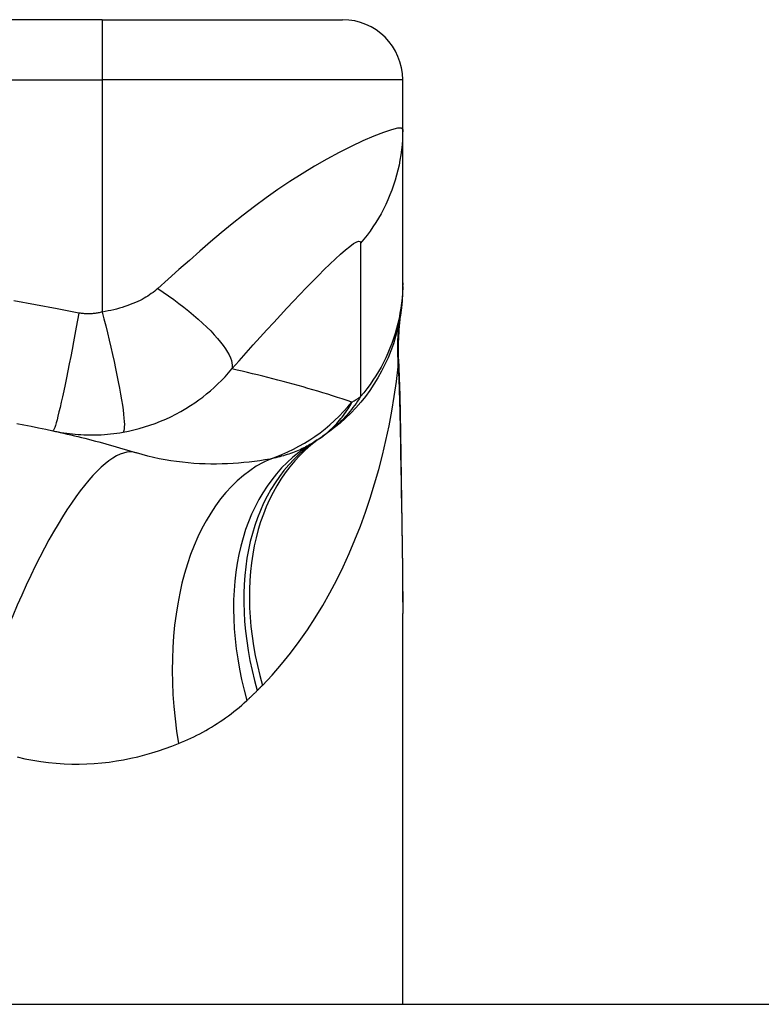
# Model space of a CAD drawing. Header units: inches. Extents: x 7 to 171, y 11 to 89.
# Tile 6 of 128: x 25.374 to 25.859, y 11.897 to 12.542. Entities that reach past the tile are written whole.
import ezdxf

# ---------------------------------------------------------------- set-up
doc = ezdxf.new("R2010")
doc.units = ezdxf.units.IN
doc.header["$MEASUREMENT"] = 0
doc.layers.add('Visible Edges(ANSI)', color=7, linetype='Continuous', lineweight=25)
doc.layers.add('Visible Tangent Edges(ANSI)', color=7, linetype='Continuous', lineweight=25)

msp = doc.modelspace()

# ---------------------------------------------------------------- linework, layer by layer
at = {"layer": 'Visible Edges(ANSI)'}
for p, q in [((25.42757, 12.54213), (25.05356, 12.54213)), ((25.42757, 12.54213), (25.58505, 12.54213)), ((25.62442, 12.47022), (25.62442, 12.50276)), ((25.62442, 12.3698), (25.62442, 12.47022)), ((25.62442, 12.36738), (25.62442, 12.3698)), ((25.62442, 11.89725), (25.62442, 12.1532)), ((7.44257, 11.89725), (43.03857, 11.89725))]:
    msp.add_line(p, q, dxfattribs=at)
at = {"layer": 'Visible Edges(ANSI)', "flags": 128}
for points in [[(25.62442, 12.36738), (25.62433, 12.36273), (25.62406, 12.35805), (25.62359, 12.35335), (25.62293, 12.34863), (25.62207, 12.34392), (25.62102, 12.33921), (25.61976, 12.33453), (25.61831, 12.32988), (25.61667, 12.32528), (25.61483, 12.32074), (25.6128, 12.31628), (25.61058, 12.31189), (25.60818, 12.30761), (25.60561, 12.30343), (25.60288, 12.29937), (25.59998, 12.29543), (25.59694, 12.29163), (25.59375, 12.28798), (25.59044, 12.28447), (25.58701, 12.28113), (25.58346, 12.27795), (25.57982, 12.27493), (25.5761, 12.27209), (25.5723, 12.26942)], [(25.62162, 12.31988), (25.62167, 12.33505), (25.62316, 12.35017)], [(25.62162, 12.31988), (25.62246, 12.29608), (25.62296, 12.27177)], [(25.37159, 12.27768), (25.37635, 12.27679), (25.3811, 12.27587), (25.38585, 12.27491), (25.39059, 12.27392), (25.39531, 12.2729)], [(25.39531, 12.2729), (25.39767, 12.27238), (25.40002, 12.27185), (25.40236, 12.27131), (25.4047, 12.27077), (25.40704, 12.27022), (25.40936, 12.26966), (25.41168, 12.2691), (25.41399, 12.26852), (25.4163, 12.26795), (25.41859, 12.26736), (25.42088, 12.26677), (25.42317, 12.26617), (25.42545, 12.26556), (25.42772, 12.26495), (25.42998, 12.26433), (25.43224, 12.2637), (25.43449, 12.26307), (25.43674, 12.26243), (25.43898, 12.26178), (25.44121, 12.26112), (25.44343, 12.26046), (25.44565, 12.2598), (25.44786, 12.25912), (25.45007, 12.25844)], [(25.62296, 12.27177), (25.62345, 12.2416), (25.62392, 12.21171), (25.62428, 12.18221), (25.62442, 12.1532)]]:
    msp.add_lwpolyline(points, dxfattribs=at)
at = {"layer": 'Visible Edges(ANSI)'}
for centre, radius, start, end in [((25.58505, 12.50276), 0.03937, 0, 90), ((25.50327, 12.36534), 0.11811, 301.30007, 303.52082), ((25.24057, 12.76193), 0.59381, 303.52082, 303.96213)]:
    msp.add_arc(centre, radius, start, end, dxfattribs=at)
at = {"layer": 'Visible Tangent Edges(ANSI)'}
for p, q in [((25.42757, 12.54213), (25.42757, 12.50276)), ((25.05356, 12.50276), (25.42757, 12.50276)), ((25.62442, 12.50276), (25.42757, 12.50276)), ((25.42757, 12.50276), (25.42757, 12.35068))]:
    msp.add_line(p, q, dxfattribs=at)
at = {"layer": 'Visible Tangent Edges(ANSI)', "flags": 128}
for points in [[(25.62442, 12.47022), (25.6236, 12.47105), (25.62112, 12.47098), (25.61713, 12.47005), (25.61183, 12.46831), (25.60548, 12.46585), (25.59838, 12.46277), (25.59077, 12.45918), (25.58284, 12.45516), (25.57476, 12.45079), (25.56664, 12.44613), (25.55856, 12.44123), (25.55057, 12.43611), (25.54272, 12.43083), (25.535, 12.42539), (25.52744, 12.41982), (25.52003, 12.41413), (25.51275, 12.40835), (25.50559, 12.40248), (25.49855, 12.39654), (25.4916, 12.39055), (25.48472, 12.38451), (25.47784, 12.37841), (25.47091, 12.37223), (25.46404, 12.36609)], [(25.62442, 12.47022), (25.62438, 12.46691), (25.62423, 12.46358), (25.62399, 12.46024), (25.62365, 12.4569), (25.62321, 12.45356), (25.62266, 12.45023), (25.62202, 12.4469), (25.62128, 12.44359), (25.62044, 12.4403), (25.6195, 12.43702), (25.61846, 12.43378), (25.61733, 12.43056), (25.6161, 12.42738), (25.61477, 12.42424), (25.61336, 12.42114), (25.61185, 12.41809), (25.61026, 12.41508), (25.60858, 12.41214), (25.60682, 12.40925), (25.60498, 12.40642), (25.60306, 12.40365), (25.60107, 12.40095), (25.59901, 12.39832), (25.59689, 12.39576)], [(25.51256, 12.31341), (25.51723, 12.31872), (25.52191, 12.32399), (25.52651, 12.32913), (25.53103, 12.33415), (25.53551, 12.33907), (25.53995, 12.34391), (25.54433, 12.34865), (25.54865, 12.35328), (25.55291, 12.3578), (25.55711, 12.36221), (25.56123, 12.36649), (25.56528, 12.37064), (25.56923, 12.37464), (25.57308, 12.37847), (25.57681, 12.3821), (25.58039, 12.38549), (25.58378, 12.3886), (25.58694, 12.39135), (25.58979, 12.39366), (25.59227, 12.39545), (25.59429, 12.39662), (25.59576, 12.39708), (25.59664, 12.3968), (25.59689, 12.39576)], [(25.59689, 12.39576), (25.59686, 12.39155), (25.59686, 12.38736), (25.59686, 12.38316), (25.59686, 12.37898), (25.59686, 12.37479), (25.59686, 12.37061), (25.59686, 12.36642), (25.59686, 12.36224), (25.59686, 12.35805), (25.59686, 12.35386), (25.59686, 12.34968), (25.59686, 12.34549), (25.59686, 12.34131), (25.59686, 12.33712), (25.59686, 12.33294), (25.59686, 12.32875), (25.59686, 12.32457), (25.59686, 12.32038), (25.59686, 12.31619), (25.59686, 12.31201), (25.59686, 12.30783), (25.59686, 12.30364), (25.59686, 12.29944), (25.59686, 12.29525)], [(25.62442, 12.3698), (25.62438, 12.36649), (25.62423, 12.36316), (25.62399, 12.35983), (25.62365, 12.35649), (25.6232, 12.35315), (25.62266, 12.34981), (25.62202, 12.34649), (25.62128, 12.34317), (25.62044, 12.33988), (25.61949, 12.3366), (25.61845, 12.33335), (25.61732, 12.33014), (25.61609, 12.32695), (25.61476, 12.3238), (25.61334, 12.3207), (25.61183, 12.31764), (25.61024, 12.31463), (25.60856, 12.31168), (25.6068, 12.30878), (25.60495, 12.30594), (25.60304, 12.30317), (25.60104, 12.30046), (25.59898, 12.29782), (25.59686, 12.29525)], [(25.46404, 12.36609), (25.46303, 12.36522), (25.46199, 12.36436), (25.46091, 12.36353), (25.45979, 12.36272), (25.45865, 12.36193), (25.45746, 12.36116), (25.45625, 12.36041), (25.455, 12.35967), (25.45371, 12.35896), (25.45238, 12.35827), (25.45099, 12.35759), (25.44943, 12.35688), (25.44773, 12.35617), (25.44602, 12.35549), (25.4443, 12.35486), (25.44254, 12.35425), (25.44074, 12.35368), (25.43892, 12.35315), (25.43708, 12.35264), (25.43521, 12.35218), (25.43332, 12.35175), (25.43141, 12.35135), (25.4295, 12.351), (25.42757, 12.35068)], [(25.46404, 12.36609), (25.46752, 12.36374), (25.47099, 12.36131), (25.47443, 12.35884), (25.47781, 12.35631), (25.48114, 12.35375), (25.48438, 12.35116), (25.48751, 12.34856), (25.49052, 12.34595), (25.4934, 12.34335), (25.49612, 12.34078), (25.49866, 12.33824), (25.50102, 12.33576), (25.50319, 12.33333), (25.50514, 12.33098), (25.50688, 12.32871), (25.5084, 12.32654), (25.50969, 12.32448), (25.51075, 12.32252), (25.51159, 12.32069), (25.5122, 12.31897), (25.5126, 12.31739), (25.51279, 12.31593), (25.51277, 12.3146), (25.51256, 12.31341)], [(25.41224, 12.35002), (25.3981, 12.35277), (25.38394, 12.35546), (25.36974, 12.3579)], [(25.41224, 12.35002), (25.41142, 12.34539), (25.41057, 12.34066), (25.4097, 12.33588), (25.4088, 12.33106), (25.40789, 12.32623), (25.40697, 12.32143), (25.40605, 12.3167), (25.40513, 12.31206), (25.40422, 12.30756), (25.40332, 12.30323), (25.40245, 12.2991), (25.40161, 12.2952), (25.4008, 12.29158), (25.40003, 12.28824), (25.39931, 12.28521), (25.39864, 12.2825), (25.39802, 12.28013), (25.39746, 12.27811), (25.39696, 12.27643), (25.39651, 12.27508), (25.39612, 12.27407), (25.3958, 12.27338), (25.39553, 12.273), (25.39531, 12.2729)], [(25.42757, 12.35068), (25.4269, 12.35051), (25.42623, 12.35036), (25.42557, 12.35022), (25.42491, 12.35009), (25.42425, 12.34998), (25.42357, 12.34987), (25.4229, 12.34978), (25.42224, 12.3497), (25.42159, 12.34964), (25.42096, 12.34959), (25.42032, 12.34955), (25.41969, 12.34952), (25.41906, 12.3495), (25.41844, 12.34949), (25.41782, 12.34949), (25.41719, 12.34951), (25.41657, 12.34953), (25.41594, 12.34957), (25.41532, 12.34962), (25.4147, 12.34968), (25.41409, 12.34975), (25.41347, 12.34983), (25.41285, 12.34992), (25.41224, 12.35002)], [(25.42757, 12.35068), (25.42874, 12.34619), (25.42989, 12.3416), (25.43104, 12.33695), (25.43218, 12.33226), (25.43328, 12.32756), (25.43436, 12.32287), (25.43539, 12.31823), (25.43637, 12.31367), (25.4373, 12.30922), (25.43815, 12.30492), (25.43894, 12.30079), (25.43964, 12.29687), (25.44027, 12.29318), (25.4408, 12.28975), (25.44124, 12.2866), (25.4416, 12.28374), (25.44186, 12.28118), (25.44203, 12.27894), (25.44211, 12.27702), (25.4421, 12.27541), (25.44201, 12.27411), (25.44185, 12.27311), (25.44161, 12.2724), (25.44131, 12.27198)], [(25.6215, 12.31481), (25.62151, 12.31499), (25.62151, 12.31516), (25.62152, 12.31533), (25.62152, 12.31549), (25.62152, 12.31565), (25.62153, 12.3158), (25.62153, 12.31595), (25.62154, 12.3161), (25.62154, 12.31624), (25.62155, 12.31638), (25.62155, 12.31651), (25.62155, 12.31664), (25.62156, 12.31676), (25.62156, 12.31688), (25.62156, 12.31699), (25.62157, 12.3171), (25.62157, 12.31721), (25.62158, 12.31731), (25.62158, 12.3174), (25.62159, 12.31749), (25.62159, 12.31757), (25.62159, 12.31765), (25.6216, 12.31772), (25.6216, 12.31779)], [(25.6216, 12.31779), (25.62161, 12.31788), (25.62161, 12.31796), (25.62162, 12.31805), (25.62162, 12.31814), (25.62162, 12.31822), (25.62163, 12.31831), (25.62163, 12.3184), (25.62163, 12.31848), (25.62164, 12.31857), (25.62164, 12.31866), (25.62164, 12.31874), (25.62164, 12.31883), (25.62164, 12.31892), (25.62164, 12.319), (25.62164, 12.31909), (25.62164, 12.31918), (25.62164, 12.31927), (25.62164, 12.31935), (25.62164, 12.31944), (25.62163, 12.31953), (25.62163, 12.31962), (25.62163, 12.3197), (25.62163, 12.31979), (25.62162, 12.31988)], [(25.44131, 12.27198), (25.44484, 12.27266), (25.44837, 12.27345), (25.4519, 12.27436), (25.45541, 12.27537), (25.4589, 12.2765), (25.46235, 12.27774), (25.46578, 12.27908), (25.46918, 12.28053), (25.47252, 12.28209), (25.47581, 12.28374), (25.47912, 12.28554), (25.48241, 12.28746), (25.48545, 12.28936), (25.48821, 12.2912), (25.49086, 12.29307), (25.49345, 12.29501), (25.496, 12.29703), (25.4985, 12.29912), (25.50096, 12.30129), (25.50337, 12.30354), (25.50574, 12.30587), (25.50806, 12.3083), (25.51033, 12.31081), (25.51256, 12.31341)], [(25.59119, 12.29167), (25.58803, 12.29272), (25.58486, 12.29376), (25.58168, 12.29478), (25.57849, 12.29579), (25.57529, 12.29679), (25.57208, 12.29778), (25.56886, 12.29876), (25.56563, 12.29972), (25.56239, 12.30067), (25.55914, 12.30161), (25.55588, 12.30253), (25.55261, 12.30344), (25.54933, 12.30435), (25.54604, 12.30523), (25.54274, 12.30611), (25.53942, 12.30697), (25.5361, 12.30782), (25.53277, 12.30866), (25.52943, 12.30948), (25.52607, 12.31029), (25.52271, 12.31109), (25.51934, 12.31188), (25.51595, 12.31265), (25.51256, 12.31341)], [(25.53254, 12.10615), (25.53892, 12.11292), (25.54506, 12.11995), (25.55095, 12.12725), (25.5566, 12.13477), (25.562, 12.1425), (25.56716, 12.15044), (25.57208, 12.15855), (25.57676, 12.16682), (25.58121, 12.17525), (25.58542, 12.18384), (25.58942, 12.19257), (25.59319, 12.20144), (25.59674, 12.21044), (25.60007, 12.21955), (25.60318, 12.22876), (25.60607, 12.23807), (25.60875, 12.24746), (25.6112, 12.25694), (25.61345, 12.26647), (25.61548, 12.27606), (25.6173, 12.28571), (25.61891, 12.29538), (25.62031, 12.30509), (25.6215, 12.31481)], [(25.6215, 12.31481), (25.62159, 12.31303), (25.62166, 12.31125), (25.62174, 12.30947), (25.62181, 12.30768), (25.62188, 12.30588), (25.62195, 12.30408), (25.62202, 12.30228), (25.62208, 12.30048), (25.62214, 12.29867), (25.6222, 12.29686), (25.62225, 12.29504), (25.62231, 12.29322), (25.62236, 12.2914), (25.62241, 12.28958), (25.62246, 12.28775), (25.6225, 12.28592), (25.62255, 12.28409), (25.62259, 12.28225), (25.62263, 12.28041), (25.62267, 12.27857), (25.6227, 12.27673), (25.62274, 12.27488), (25.62277, 12.27304), (25.6228, 12.27119)], [(25.56849, 12.26688), (25.56986, 12.2678), (25.57118, 12.26874), (25.57245, 12.26969), (25.57369, 12.27066), (25.57488, 12.27163), (25.57603, 12.27262), (25.57714, 12.27362), (25.57822, 12.27462), (25.57926, 12.27564), (25.58027, 12.27666), (25.58124, 12.2777), (25.58218, 12.27874), (25.58309, 12.27978), (25.58396, 12.28084), (25.58481, 12.28189), (25.58563, 12.28296), (25.58641, 12.28403), (25.58718, 12.28511), (25.58791, 12.28619), (25.58861, 12.28728), (25.58929, 12.28837), (25.58995, 12.28947), (25.59058, 12.29057), (25.59119, 12.29167)], [(25.59686, 12.29525), (25.59587, 12.29373), (25.59487, 12.29227), (25.59388, 12.29085), (25.59288, 12.28948), (25.59187, 12.28815), (25.59087, 12.28686), (25.58986, 12.28561), (25.58885, 12.2844), (25.58783, 12.28322), (25.58681, 12.28208), (25.58579, 12.28098), (25.58477, 12.27991), (25.58375, 12.27887), (25.58272, 12.27787), (25.58169, 12.2769), (25.58066, 12.27595), (25.57962, 12.27504), (25.57859, 12.27416), (25.57755, 12.2733), (25.5765, 12.27247), (25.57546, 12.27167), (25.57441, 12.27089), (25.57335, 12.27014), (25.5723, 12.26942)], [(25.39531, 12.2729), (25.39711, 12.27252), (25.39892, 12.27217), (25.40074, 12.27184), (25.40256, 12.27155), (25.40439, 12.27128), (25.40623, 12.27104), (25.40808, 12.27083), (25.40993, 12.27064), (25.41178, 12.27049), (25.41364, 12.27036), (25.4155, 12.27027), (25.41737, 12.2702), (25.41926, 12.27016), (25.42117, 12.27016), (25.42308, 12.27018), (25.42503, 12.27024), (25.42702, 12.27033), (25.42907, 12.27046), (25.43112, 12.27062), (25.43313, 12.27082), (25.43514, 12.27105), (25.43718, 12.27132), (25.43924, 12.27163), (25.44131, 12.27198)], [(25.62296, 12.27177), (25.62296, 12.27175), (25.62296, 12.27172), (25.62296, 12.2717), (25.62296, 12.27167), (25.62296, 12.27165), (25.62296, 12.27163), (25.62295, 12.2716), (25.62295, 12.27158), (25.62294, 12.27155), (25.62294, 12.27153), (25.62293, 12.2715), (25.62292, 12.27148), (25.62292, 12.27145), (25.62291, 12.27143), (25.6229, 12.2714), (25.62289, 12.27138), (25.62288, 12.27136), (25.62287, 12.27133), (25.62286, 12.27131), (25.62285, 12.27128), (25.62284, 12.27126), (25.62283, 12.27123), (25.62282, 12.27121), (25.6228, 12.27119)], [(25.6228, 12.27119), (25.62289, 12.26616), (25.62297, 12.26113), (25.62306, 12.25612), (25.62315, 12.25111), (25.62324, 12.24611), (25.62333, 12.24112), (25.62342, 12.23614), (25.62351, 12.23117), (25.6236, 12.22621), (25.62369, 12.22126), (25.62377, 12.21632), (25.62385, 12.21139), (25.62393, 12.20647), (25.62401, 12.20156), (25.62408, 12.19667), (25.62414, 12.19178), (25.6242, 12.18691), (25.62426, 12.18205), (25.62431, 12.17721), (25.62435, 12.17238), (25.62438, 12.16756), (25.6244, 12.16276), (25.62442, 12.15797), (25.62442, 12.1532)], [(25.56463, 12.26442), (25.56367, 12.26385), (25.5627, 12.2633), (25.56172, 12.26275), (25.56072, 12.26222), (25.55971, 12.26171), (25.55868, 12.2612), (25.55763, 12.26071), (25.55657, 12.26024), (25.5555, 12.25977), (25.55441, 12.25932), (25.55331, 12.25889), (25.55219, 12.25846), (25.55105, 12.25805), (25.5499, 12.25766), (25.54874, 12.25727), (25.54756, 12.2569), (25.54636, 12.25654), (25.54515, 12.2562), (25.54393, 12.25586), (25.54269, 12.25554), (25.54143, 12.25524), (25.54016, 12.25494), (25.53888, 12.25466), (25.53758, 12.25439)], [(25.53758, 12.25439), (25.53422, 12.25383), (25.53083, 12.25331), (25.5274, 12.25284), (25.52392, 12.25241), (25.52042, 12.25204), (25.51688, 12.25173), (25.5133, 12.25148), (25.50971, 12.25128), (25.50608, 12.25115), (25.50243, 12.25109), (25.49876, 12.25109), (25.49507, 12.25116), (25.49135, 12.25131), (25.48762, 12.25154), (25.48387, 12.25184), (25.4801, 12.25222), (25.47632, 12.25269), (25.47254, 12.25324), (25.46875, 12.25388), (25.46498, 12.25461), (25.46122, 12.25543), (25.45748, 12.25634), (25.45376, 12.25735), (25.45007, 12.25844)], [(25.52919, 12.10276), (25.52933, 12.1029), (25.52947, 12.10305), (25.52961, 12.10319), (25.52975, 12.10333), (25.52989, 12.10347), (25.53003, 12.10361), (25.53017, 12.10375), (25.53031, 12.10389), (25.53045, 12.10403), (25.53059, 12.10417), (25.53073, 12.10431), (25.53087, 12.10445), (25.53101, 12.1046), (25.53115, 12.10474), (25.53129, 12.10488), (25.53143, 12.10502), (25.53157, 12.10516), (25.5317, 12.1053), (25.53184, 12.10544), (25.53198, 12.10558), (25.53212, 12.10572), (25.53226, 12.10586), (25.5324, 12.10601), (25.53254, 12.10615)], [(25.52238, 12.09622), (25.52267, 12.09649), (25.52295, 12.09675), (25.52324, 12.09702), (25.52353, 12.09729), (25.52382, 12.09756), (25.5241, 12.09783), (25.52439, 12.0981), (25.52468, 12.09837), (25.52496, 12.09864), (25.52525, 12.09891), (25.52553, 12.09918), (25.52582, 12.09945), (25.5261, 12.09973), (25.52638, 12.1), (25.52667, 12.10027), (25.52695, 12.10055), (25.52723, 12.10082), (25.52751, 12.1011), (25.52779, 12.10138), (25.52807, 12.10165), (25.52835, 12.10193), (25.52863, 12.10221), (25.52891, 12.10249), (25.52919, 12.10276)], [(25.47758, 12.06801), (25.47962, 12.06885), (25.48165, 12.06972), (25.48366, 12.07062), (25.48566, 12.07155), (25.48764, 12.07251), (25.48961, 12.07349), (25.49157, 12.0745), (25.49351, 12.07554), (25.49543, 12.07661), (25.49734, 12.07771), (25.49923, 12.07884), (25.50111, 12.07999), (25.50297, 12.08118), (25.50482, 12.0824), (25.50665, 12.08364), (25.50846, 12.08492), (25.51026, 12.08623), (25.51204, 12.08756), (25.51381, 12.08893), (25.51556, 12.09033), (25.51729, 12.09175), (25.519, 12.09321), (25.5207, 12.0947), (25.52238, 12.09622)], [(25.37185, 12.05929), (25.37703, 12.0581), (25.38219, 12.05709), (25.38734, 12.05625), (25.39246, 12.05559), (25.39755, 12.0551), (25.4026, 12.05476), (25.40762, 12.05459), (25.4126, 12.05457), (25.41754, 12.0547), (25.42244, 12.05497), (25.4273, 12.05539), (25.43211, 12.05594), (25.43689, 12.05662), (25.44162, 12.05743), (25.4463, 12.05837), (25.45094, 12.05942), (25.45552, 12.06059), (25.46005, 12.06187), (25.46452, 12.06326), (25.46893, 12.06475), (25.47329, 12.06634), (25.47758, 12.06801)]]:
    msp.add_lwpolyline(points, dxfattribs=at)
at = {"layer": 'Visible Tangent Edges(ANSI)'}
msp.add_arc((25.36129, 12.66252), 0.43633, 301.79568, 302.67565, dxfattribs=at)
for centre, major_axis, ratio, start_param, end_param in [((25.81792, 12.3215), (-0.19475, 0.02867), 0.91694, 0, 0.179726), ((25.81686, 12.31481), (-0.19409, 0.03285), 0.802573, 0, 0.207855), ((25.50065, 12.36622), (0.03746, 0.11201), 0.992002, 3.787137, 4.348938), ((25.6772, 12.10276), (-0.10871, 0.16411), 0.689059, 0, 1.142601), ((25.68227, 12.10615), (-0.10997, 0.16327), 0.696909, 0, 1.131926), ((25.39168, 12.07045), (0.05839, 0.18799), 0.249251, 0, 1.285379), ((25.6669, 12.09622), (-0.10227, 0.1682), 0.678602, 0, 1.179478), ((25.59913, 12.06801), (-0.05083, 0.19017), 0.604241, 0.09545, 1.410679)]:
    msp.add_ellipse(centre, major_axis=major_axis, ratio=ratio, start_param=start_param, end_param=end_param, dxfattribs=at)

doc.saveas('drawing.dxf')
